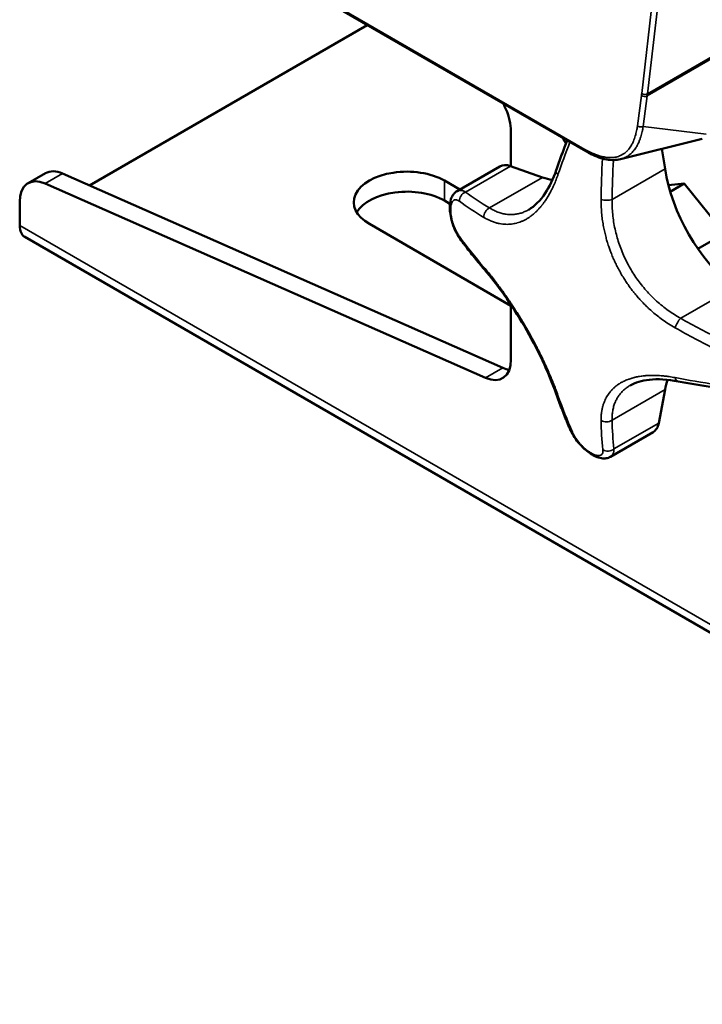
# Paper-space layout 'Sheet_1' of a CAD drawing. Header units: millimetres. Extents: x 0 to 118, y 0 to 118.
# Tile 189 of 206: x 76.23 to 79.52, y 78.17 to 82.92. Entities that reach past the tile are written whole.
import ezdxf

# ---------------------------------------------------------------- set-up
doc = ezdxf.new("R2010")
doc.units = ezdxf.units.MM
doc.layers.add('Visible (ANSI)', color=7, linetype='Continuous', lineweight=50)
doc.layers.add('Visible Narrow (ANSI)', color=7, linetype='Continuous', lineweight=35)

psp = doc.layouts.new('Sheet_1')

# ---------------------------------------------------------------- linework, layer by layer
at = {"layer": 'Visible (ANSI)'}
for p, q in [((78.95698, 82.28297), (76.34593, 83.79046)), ((76.56609, 82.11844), (77.90402, 82.89089)), ((78.59647, 82.38057), (78.59647, 82.21054)), ((79.51826, 82.34241), (79.12438, 82.24466)), ((79.22199, 82.35281), (79.22198, 82.35281)), ((79.33874, 82.19759), (79.32394, 82.29419)), ((78.33678, 82.09084), (78.54231, 82.2095)), ((78.74873, 82.15675), (78.59408, 82.21138)), ((76.27094, 82.12884), (76.35445, 82.17706)), ((78.55706, 81.23942), (76.43661, 82.1756)), ((76.3531, 82.12738), (78.47354, 81.1912)), ((78.27632, 82.14147), (78.3504, 82.0987)), ((79.43164, 82.12691), (79.3548, 82.12005)), ((79.43164, 82.12691), (79.36385, 82.08777)), ((79.62451, 81.88697), (79.43164, 82.12691)), ((76.23017, 81.92449), (76.23017, 82.03873)), ((78.27632, 82.04504), (78.30288, 82.0297)), ((78.59647, 81.53874), (77.91442, 81.93253)), ((82.65756, 78.17369), (76.25463, 81.87042)), ((79.62451, 81.88697), (79.49699, 81.81335)), ((78.59647, 81.54326), (78.59647, 81.27985)), ((79.30873, 80.97358), (79.33874, 81.13483)), ((79.28121, 80.92969), (79.07568, 80.81103)), ((79.07568, 80.81102), (79.07568, 80.81103))]:
    psp.add_line(p, q, dxfattribs=at)
for centre, major_axis, ratio, start_param, end_param in [((79.43164, 82.67338), (-0.73819, 1.27858), 0.5773503, 1.3692093, 1.3885896), ((78.45728, 82.46093), (-0.09843, 0.17048), 0.5773503, 3.9269908, 4.5301822), ((79.43164, 82.67338), (0.58071, -1.00582), 0.5773503, 4.703352, 4.7302756), ((78.61317, 82.08676), (-0.07087, 0.12274), 0.5773503, 5.6894863, 6.2831853), ((79.74868, 82.05279), (-0.29528, 0.51143), 0.5773503, 0.9770973, 2.1644954), ((76.36936, 81.95836), (-0.09843, 0.17048), 0.5773503, 5.6148959, 7.0685835), ((76.45288, 82.00658), (-0.09843, 0.17048), 0.5773503, 5.6148959, 6.2831853), ((78.09537, 82.037), (-0.25591, 0), 0.5773503, 3.9269908, 7.0685835), ((78.66917, 82.67604), (-0.29528, 0.51143), 0.5773503, 2.5478936, 2.6635698), ((78.09537, 81.94056), (-0.25591, 0), 0.5773503, 3.9269908, 5.9507384), ((78.34143, 82.01364), (-0.03937, 0.00008), 0.5787228, 6.2831733, 6.2831855), ((78.34142, 82.00997), (-0.03937, -0.00008), 0.5759744, 6.2831852, 6.283198), ((76.31368, 81.97271), (-0.05906, -0.10229), 0.5773503, 5.4977871, 6.2831853), ((78.38299, 81.88446), (-0.03176, -0.02326), 0.5974573, 0.0000183, 0.0000311), ((78.45728, 81.36022), (0.09843, -0.17048), 0.5773503, 5.6148959, 7.0685835), ((78.54079, 81.40843), (-0.09843, 0.17048), 0.5773503, 2.4733032, 2.7034436), ((79.74868, 80.80629), (-0.29528, 0.51143), 0.5773503, 0.4780229, 0.593699), ((79.21034, 81.05243), (0.07087, -0.12274), 0.5773503, 0, 0.593699), ((78.92006, 80.95423), (-0.03603, -0.01587), 0.5974573, 0.0000377, 0.000054), ((79.00797, 80.85548), (-0.01976, -0.03405), 0.5759744, 6.2831732, 6.2831853), ((79.01115, 80.85365), (-0.01962, -0.03414), 0.5787228, 0, 0.0000129)]:
    psp.add_ellipse(centre, major_axis=major_axis, ratio=ratio, start_param=start_param, end_param=end_param, dxfattribs=at)
for points, knots in [([(78.86708, 82.33487), (78.86282, 82.3239), (78.85862, 82.31294), (78.84979, 82.28962), (78.84518, 82.27727), (78.83611, 82.25262), (78.83165, 82.24032), (78.82289, 82.21578), (78.81859, 82.20353), (78.81437, 82.19131)], [2.881077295, 2.881077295, 2.881077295, 2.881077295, 2.89451559, 2.89451559, 2.909717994, 2.909717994, 2.924920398, 2.924920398, 2.940122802, 2.940122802, 2.940122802, 2.940122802]), ([(79.12434, 82.24465), (79.1035, 82.23948), (79.08066, 82.23939), (79.03283, 82.2479), (79.00726, 82.2571), (78.97362, 82.2737), (78.96529, 82.27817), (78.95698, 82.28297)], [0, 0, 0, 0, 0.25001965, 0.25001965, 0.5183543, 0.5183543, 0.60666359, 0.60666359, 0.60666359, 0.60666359]), ([(78.68194, 82.0015), (78.70995, 82.01767), (78.73775, 82.04487), (78.78196, 82.11199), (78.79989, 82.14945), (78.81437, 82.19131)], [0.00000109, 0.00000109, 0.00000109, 0.00000109, 0.49465021, 0.49465021, 0.90561762, 0.90561762, 0.90561762, 0.90561762]), ([(78.30206, 82.01372), (78.30208, 82.02735), (78.30366, 82.04016), (78.30926, 82.05785), (78.31174, 82.0636), (78.31753, 82.07325), (78.32059, 82.07731), (78.32782, 82.08475), (78.3321, 82.08813), (78.33678, 82.09084)], [0, 0, 0, 0, 0.11848499, 0.11848499, 0.17903828, 0.17903828, 0.22712902, 0.22712902, 0.27721329, 0.27721329, 0.27721329, 0.27721329]), ([(78.30206, 82.00989), (78.30206, 82.01014), (78.30205, 82.0104), (78.30205, 82.01091), (78.30205, 82.01116), (78.30205, 82.01168), (78.30205, 82.01193), (78.30205, 82.01244), (78.30205, 82.0127), (78.30205, 82.01321), (78.30206, 82.01346), (78.30206, 82.01372)], [6.2808051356, 6.2808051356, 6.2808051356, 6.2808051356, 6.281757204, 6.281757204, 6.2827092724, 6.2827092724, 6.2836613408, 6.2836613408, 6.2846134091, 6.2846134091, 6.2855654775, 6.2855654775, 6.2855654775, 6.2855654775]), ([(78.35123, 81.86119), (78.34224, 81.87347), (78.33394, 81.88803), (78.3206, 81.91767), (78.31515, 81.93292), (78.30734, 81.96178), (78.30465, 81.97576), (78.30247, 81.99613), (78.30207, 82.00313), (78.30206, 82.00989)], [0, 0, 0, 0, 0.13430702, 0.13430702, 0.25431106, 0.25431106, 0.36300213, 0.36300213, 0.42167358, 0.42167358, 0.42167358, 0.42167358]), ([(78.35123, 81.86119), (78.3586, 81.85113), (78.36607, 81.8411), (78.38122, 81.8211), (78.38889, 81.81113), (78.40444, 81.79125), (78.41232, 81.78134), (78.42827, 81.7616), (78.43634, 81.75176), (78.45268, 81.73215), (78.46095, 81.72238), (78.46932, 81.71264)], [2.864110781, 2.864110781, 2.864110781, 2.864110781, 2.879313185, 2.879313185, 2.89451559, 2.89451559, 2.909717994, 2.909717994, 2.924920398, 2.924920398, 2.940122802, 2.940122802, 2.940122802, 2.940122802]), ([(78.81442, 81.1149), (78.79694, 81.16476), (78.77423, 81.21979), (78.7223, 81.32961), (78.69265, 81.38573), (78.63035, 81.4922), (78.59701, 81.54397), (78.53221, 81.63556), (78.50004, 81.67689), (78.46932, 81.71264)], [0, 0, 0, 0, 0.4917129, 0.4917129, 0.9672154, 0.9672154, 1.4319696, 1.4319696, 1.870697, 1.870697, 1.870697, 1.870697]), ([(79.40149, 81.17439), (79.35113, 81.18411), (79.3035, 81.18681), (79.22658, 81.17845), (79.19523, 81.16867), (79.17089, 81.15461)], [0, 0, 0, 0, 0.47577076, 0.47577076, 0.90568957, 0.90568957, 0.90568957, 0.90568957]), ([(79.40149, 81.17439), (79.41418, 81.17194), (79.42694, 81.16954), (79.45257, 81.16486), (79.46545, 81.16257), (79.49134, 81.15809), (79.50434, 81.15591), (79.53046, 81.15165), (79.54358, 81.14958), (79.56993, 81.14554), (79.58317, 81.14357), (79.59646, 81.14165)], [3.343062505, 3.343062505, 3.343062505, 3.343062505, 3.358264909, 3.358264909, 3.373467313, 3.373467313, 3.388669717, 3.388669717, 3.403872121, 3.403872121, 3.419074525, 3.419074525, 3.419074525, 3.419074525]), ([(78.81442, 81.1149), (78.81867, 81.10279), (78.823, 81.09074), (78.83181, 81.06679), (78.83629, 81.05488), (78.84542, 81.03119), (78.85006, 81.01942), (78.8595, 80.99602), (78.8643, 80.98438), (78.87404, 80.96126), (78.879, 80.94978), (78.88402, 80.93836)], [3.343062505, 3.343062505, 3.343062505, 3.343062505, 3.358264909, 3.358264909, 3.373467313, 3.373467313, 3.388669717, 3.388669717, 3.403872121, 3.403872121, 3.419074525, 3.419074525, 3.419074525, 3.419074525]), ([(78.98821, 80.82143), (78.97591, 80.82857), (78.96338, 80.83786), (78.94081, 80.85798), (78.93039, 80.86881), (78.9121, 80.89082), (78.90394, 80.9022), (78.89205, 80.92178), (78.88765, 80.93014), (78.88402, 80.93836)], [0, 0, 0, 0, 0.123522, 0.123522, 0.23518334, 0.23518334, 0.34251002, 0.34251002, 0.42183609, 0.42183609, 0.42183609, 0.42183609]), ([(78.99153, 80.81951), (78.99131, 80.81964), (78.99109, 80.81977), (78.99065, 80.82002), (78.99042, 80.82015), (78.98998, 80.82041), (78.98976, 80.82053), (78.98932, 80.82079), (78.9891, 80.82092), (78.98865, 80.82117), (78.98843, 80.8213), (78.98821, 80.82143)], [4.7100088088, 4.7100088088, 4.7100088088, 4.7100088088, 4.7109608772, 4.7109608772, 4.7119129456, 4.7119129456, 4.7128650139, 4.7128650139, 4.7138170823, 4.7138170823, 4.7147691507, 4.7147691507, 4.7147691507, 4.7147691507]), ([(79.07568, 80.81102), (79.0693, 80.80734), (79.0622, 80.80496), (79.04769, 80.80269), (79.04017, 80.80286), (79.02328, 80.80545), (79.01384, 80.80855), (79.00017, 80.8148), (78.99585, 80.81703), (78.99153, 80.81951)], [0, 0, 0, 0, 0.06827393, 0.06827393, 0.14007674, 0.14007674, 0.23397992, 0.23397992, 0.27724553, 0.27724553, 0.27724553, 0.27724553])]:
    psp.add_open_spline(points, degree=3, knots=knots, dxfattribs=at)
for points in [[(79.12437, 82.24466), (79.12436, 82.24465), (79.12435, 82.24465), (79.12434, 82.24465)], [(78.33678, 82.09084), (78.33678, 82.09084), (78.33678, 82.09084), (78.33678, 82.09084)]]:
    psp.add_open_spline(points, degree=3, dxfattribs=at)
at = {"layer": 'Visible Narrow (ANSI)'}
for p, q in [((79.45162, 84.51257), (79.22634, 82.56162)), ((79.47935, 84.51064), (79.25407, 82.55969)), ((76.34186, 83.79947), (78.9529, 82.29198)), ((79.58684, 82.74213), (79.25278, 82.54926)), ((79.25407, 82.55969), (79.58814, 82.75256)), ((79.22508, 82.55145), (79.20553, 82.40471)), ((79.25278, 82.54926), (79.23323, 82.40252)), ((79.53662, 82.36522), (79.23323, 82.40252)), ((79.21806, 82.34116), (79.21806, 82.34116)), ((79.22436, 82.36084), (79.22437, 82.36084)), ((78.59408, 82.21138), (78.37768, 82.08645)), ((79.08388, 82.05045), (79.33874, 82.19759)), ((76.43661, 82.1756), (76.3531, 82.12738)), ((78.49387, 82.00961), (78.74873, 82.15675)), ((78.27632, 82.14147), (78.27632, 82.04504)), ((76.23017, 81.92449), (82.6331, 78.22775)), ((79.66911, 81.62537), (79.41425, 81.47823)), ((78.47354, 81.1912), (78.55706, 81.23942)), ((79.33874, 81.13483), (79.08388, 80.98769)), ((79.09233, 80.84864), (79.30873, 80.97358))]:
    psp.add_line(p, q, dxfattribs=at)
for centre, major_axis, ratio, start_param, end_param in [((78.68768, 82.95037), (0.38386, -0.66486), 0.5773503, 0.6435011, 0.6610432), ((79.239, 82.55949), (-0.01951, 0.0026), 0.6531973, 0.8671574, 2.4379537), ((79.24026, 82.56966), (0.01956, -0.00226), 0.6445034, 3.9973987, 5.568195), ((78.70159, 82.95841), (0.3937, -0.68191), 0.5773503, 0.6435011, 0.6610432), ((79.21945, 82.41275), (0.01951, -0.0026), 0.6531973, 4.00875, 5.5795465), ((80.85862, 82.9504), (1.91187, 2.3855), 0.4567734, 2.1696952, 2.2338375), ((78.96682, 82.30002), (-0.00984, -0.01705), 0.5773503, 5.4977871, 6.2831968), ((81.2311, 82.73535), (-1.01824, -2.88254), 0.6767752, 5.1122493, 5.1802433), ((81.25604, 82.72654), (1.00518, 2.84556), 0.6767752, 1.9723398, 2.0386506), ((78.85157, 82.17845), (-0.03721, 0.01287), 0.5475531, 6.2831849, 7.1890099), ((78.38299, 82.05183), (-0.02329, -0.03174), 0.8090437, 4.0317296, 5.5149888), ((81.00388, 83.06865), (-2.98307, -0.45704), 0.4567734, 0.4288034, 0.5048155), ((78.34143, 82.01364), (-0.03937, 0.00008), 0.5787228, 0, 0.4694033), ((78.34143, 82.00997), (-0.03937, -0.00008), 0.5759744, 0.0000128, 0.4670232), ((81.00872, 83.03706), (3.02184, 0.46298), 0.4567734, 3.5703961, 3.6464081), ((78.49918, 81.97499), (0.0202, 0.03379), 0.7786198, 0.8152988, 2.2985579), ((79.05655, 82.0601), (0.03937, -0.0004), 0.3320011, 3.9997613, 5.4830205), ((78.98311, 81.61079), (0.47858, -0.82893), 0.5773503, 3.9246106, 3.929371), ((78.38299, 81.88446), (-0.03176, -0.02327), 0.5974573, 5.8045567, 6.2831725), ((81.00872, 82.60696), (-3.00547, 0.55945), 0.6767752, 0.6239903, 0.7000023), ((78.49918, 81.7383), (-0.02986, -0.02566), 0.5630678, 5.7594759, 6.2831853), ((79.40895, 81.44973), (-0.01934, -0.03429), 0.3320011, 3.9417575, 5.4250167), ((81.08585, 83.02133), (-2.96692, 0.55227), 0.6767752, 1.102942, 1.178954), ((81.08101, 82.99532), (3.00547, -0.55945), 0.6767752, 4.2445347, 4.3205467), ((81.08101, 82.56522), (-3.02184, -0.46298), 0.4567734, 0.9077552, 0.9837672), ((79.40895, 81.21305), (-0.00746, -0.03866), 0.5475531, 5.3773607, 6.2831866), ((78.85157, 81.12793), (-0.03715, -0.01303), 0.5630678, 0, 0.5237094), ((80.85862, 82.86693), (1.01824, 2.88254), 0.6767752, 2.4415903, 2.5176024), ((79.05655, 81.00959), (-0.03937, -0.0006), 0.7786198, 0.8430347, 2.3262939), ((81.2311, 82.65188), (-1.91187, -2.3855), 0.4567734, 5.7783699, 5.8543819), ((81.25604, 82.63189), (1.88735, 2.35489), 0.4567734, 2.6367772, 2.7127892), ((78.92005, 80.95423), (-0.03603, -0.01587), 0.5974573, 0.0000163, 0.4786286), ((78.98311, 81.61079), (0.47858, -0.82893), 0.5773503, 5.495407, 5.5001673), ((79.00797, 80.85548), (-0.01976, -0.03405), 0.5759744, 5.8161621, 6.2831732), ((79.01115, 80.85365), (-0.01961, -0.03414), 0.5787228, 5.813782, 6.2831853), ((79.065, 80.87055), (0.03914, 0.0043), 0.8090437, 3.9097891, 5.3930483)]:
    psp.add_ellipse(centre, major_axis=major_axis, ratio=ratio, start_param=start_param, end_param=end_param, dxfattribs=at)
for points, knots in [([(79.20553, 82.40471), (79.20446, 82.39668), (79.20316, 82.38883), (79.19992, 82.37279), (79.19794, 82.36466), (79.19308, 82.34811), (79.19013, 82.33976), (79.18452, 82.32658), (79.18209, 82.32151), (79.17768, 82.31332), (79.1758, 82.31009), (79.16969, 82.30044), (79.16516, 82.29438), (79.15877, 82.28726), (79.15729, 82.2857), (79.15562, 82.28402), (79.15546, 82.28386), (79.14852, 82.277), (79.14106, 82.27126), (79.13194, 82.26603), (79.1309, 82.26546), (79.12815, 82.26401), (79.12644, 82.26316), (79.11774, 82.25916), (79.11039, 82.25671), (79.10145, 82.25475), (79.10019, 82.25449), (79.09506, 82.25355), (79.09112, 82.25302), (79.08062, 82.25212), (79.07394, 82.25205), (79.05981, 82.25287), (79.05233, 82.25383), (79.04131, 82.25593), (79.03786, 82.25669), (79.02321, 82.26028), (79.01181, 82.26403), (78.99909, 82.26913), (78.99788, 82.26963), (78.98407, 82.27537), (78.97134, 82.28163), (78.95671, 82.2898), (78.9548, 82.29088), (78.9529, 82.29198)], [0.00000004, 0.00000004, 0.00000004, 0.00000004, 0.06063935, 0.06063935, 0.12705172, 0.12705172, 0.20084857, 0.20084857, 0.25, 0.25, 0.28370271, 0.28370271, 0.35431869, 0.35431869, 0.375, 0.375, 0.37718303, 0.37718303, 0.46934537, 0.46934537, 0.48111036, 0.48111036, 0.5, 0.5, 0.57544157, 0.57544157, 0.58770338, 0.58770338, 0.625, 0.625, 0.68538178, 0.68538178, 0.75, 0.75, 0.7790932, 0.7790932, 0.87273145, 0.87273145, 0.88255863, 0.88255863, 0.98473627, 0.98473627, 1, 1, 1, 1]), ([(79.23323, 82.40252), (79.2323, 82.39652), (79.23128, 82.39072), (79.22966, 82.38263), (79.22914, 82.38017), (79.2276, 82.37326), (79.22653, 82.3689), (79.22425, 82.36033), (79.22303, 82.35612), (79.22027, 82.34735), (79.21871, 82.34284), (79.21636, 82.3366), (79.21563, 82.33473), (79.21388, 82.33041), (79.21285, 82.32799), (79.21004, 82.32169), (79.20822, 82.31792), (79.20495, 82.31165), (79.20353, 82.30908), (79.20059, 82.30404), (79.19907, 82.30158), (79.19538, 82.29592), (79.19317, 82.29278), (79.18969, 82.28822), (79.18847, 82.28667), (79.18486, 82.28231), (79.18244, 82.2796), (79.17909, 82.27615), (79.17823, 82.27529), (79.17513, 82.27227), (79.17286, 82.27021), (79.16801, 82.26614), (79.16543, 82.26414), (79.16015, 82.26039), (79.15745, 82.25864), (79.15384, 82.25651), (79.15298, 82.25602), (79.15141, 82.25515), (79.15071, 82.25477), (79.14711, 82.25287), (79.14415, 82.25148), (79.13812, 82.24894), (79.13504, 82.24781), (79.12943, 82.246), (79.12692, 82.24529), (79.12437, 82.24466)], [0.00000003, 0.00000003, 0.00000003, 0.00000003, 0.0337794, 0.0337794, 0.04887152, 0.04887152, 0.07692308, 0.07692308, 0.10585019, 0.10585019, 0.13924016, 0.13924016, 0.15384615, 0.15384615, 0.17368579, 0.17368579, 0.20658751, 0.20658751, 0.23076923, 0.23076923, 0.25545371, 0.25545371, 0.28956852, 0.28956852, 0.30769231, 0.30769231, 0.34225342, 0.34225342, 0.35419211, 0.35419211, 0.38461538, 0.38461538, 0.41784444, 0.41784444, 0.45116042, 0.45116042, 0.46153846, 0.46153846, 0.4698683, 0.4698683, 0.50416492, 0.50416492, 0.53846154, 0.53846154, 0.56550144, 0.56550144, 0.56550144, 0.56550144]), ([(78.46609, 81.96425), (78.4736, 81.95976), (78.48079, 81.95594), (78.48761, 81.95265), (78.49444, 81.94936), (78.50091, 81.94662), (78.50709, 81.94429), (78.51327, 81.94195), (78.51917, 81.94002), (78.52485, 81.93841), (78.53053, 81.9368), (78.53598, 81.93551), (78.54127, 81.93446), (78.54656, 81.93342), (78.55168, 81.93264), (78.55667, 81.93206), (78.56166, 81.93149), (78.56652, 81.93113), (78.57129, 81.93096), (78.57607, 81.93079), (78.58075, 81.93081), (78.58537, 81.931), (78.58998, 81.9312), (78.59454, 81.93156), (78.59906, 81.9321), (78.60358, 81.93264), (78.60806, 81.93335), (78.61251, 81.93423), (78.61584, 81.93489), (78.61915, 81.93564), (78.62246, 81.93648), (78.62356, 81.93677), (78.62467, 81.93706), (78.62578, 81.93737), (78.63017, 81.93859), (78.63455, 81.93998), (78.63891, 81.94154), (78.64326, 81.9431), (78.6476, 81.94484), (78.65191, 81.94675), (78.65622, 81.94867), (78.66051, 81.95075), (78.66477, 81.95302), (78.66902, 81.95528), (78.67325, 81.95772), (78.67742, 81.96032), (78.6816, 81.96292), (78.68573, 81.96569), (78.68981, 81.96862), (78.69388, 81.97155), (78.6979, 81.97464), (78.70186, 81.97787), (78.70581, 81.98111), (78.70971, 81.98449), (78.71354, 81.98803), (78.71738, 81.99156), (78.72116, 81.99525), (78.72489, 81.99909), (78.72862, 82.00293), (78.7323, 82.00693), (78.73594, 82.0111), (78.73905, 82.01466), (78.74213, 82.01835), (78.74519, 82.02217), (78.74572, 82.02283), (78.74624, 82.02349), (78.74676, 82.02415), (78.74962, 82.02778), (78.75246, 82.03153), (78.7553, 82.03543), (78.75601, 82.03641), (78.75671, 82.03739), (78.75742, 82.03838), (78.76095, 82.04335), (78.76448, 82.04855), (78.76801, 82.05404), (78.77154, 82.05953), (78.77507, 82.06531), (78.77863, 82.07145), (78.78218, 82.07759), (78.78576, 82.08409), (78.78937, 82.09105), (78.79298, 82.09801), (78.79662, 82.10543), (78.80031, 82.11345), (78.80401, 82.12147), (78.80775, 82.13009), (78.81155, 82.13953), (78.81493, 82.14792), (78.81836, 82.15695), (78.82178, 82.16667), (78.82221, 82.16789), (78.82264, 82.16912), (78.82307, 82.17035)], [0, 0, 0, 0, 0.037037, 0.037037, 0.037037, 0.0740741, 0.0740741, 0.0740741, 0.1111111, 0.1111111, 0.1111111, 0.1481481, 0.1481481, 0.1481481, 0.1851852, 0.1851852, 0.1851852, 0.2222222, 0.2222222, 0.2222222, 0.2592593, 0.2592593, 0.2592593, 0.2962963, 0.2962963, 0.2962963, 0.3333333, 0.3333333, 0.3333333, 0.3610591, 0.3610591, 0.3610591, 0.3703704, 0.3703704, 0.3703704, 0.4074074, 0.4074074, 0.4074074, 0.4444444, 0.4444444, 0.4444444, 0.4814815, 0.4814815, 0.4814815, 0.5185185, 0.5185185, 0.5185185, 0.5555556, 0.5555556, 0.5555556, 0.5925926, 0.5925926, 0.5925926, 0.6296296, 0.6296296, 0.6296296, 0.6666667, 0.6666667, 0.6666667, 0.7037037, 0.7037037, 0.7037037, 0.7353387, 0.7353387, 0.7353387, 0.7407407, 0.7407407, 0.7407407, 0.7703776, 0.7703776, 0.7703776, 0.7777778, 0.7777778, 0.7777778, 0.8148148, 0.8148148, 0.8148148, 0.8518519, 0.8518519, 0.8518519, 0.8888889, 0.8888889, 0.8888889, 0.9259259, 0.9259259, 0.9259259, 0.962963, 0.962963, 0.962963, 0.9958767, 0.9958767, 0.9958767, 1, 1, 1, 1]), ([(78.33678, 82.09084), (78.33683, 82.09087), (78.33688, 82.0909), (78.33693, 82.09093), (78.33971, 82.09251), (78.3427, 82.0936), (78.34583, 82.0942), (78.34641, 82.09431), (78.34699, 82.09441), (78.34758, 82.09448), (78.34805, 82.09455), (78.34852, 82.0946), (78.349, 82.09464), (78.35304, 82.09498), (78.35727, 82.09457), (78.36174, 82.0934), (78.36203, 82.09333), (78.36233, 82.09325), (78.36262, 82.09316), (78.36741, 82.09181), (78.37248, 82.08957), (78.37768, 82.08645)], [0.56943874, 0.56943874, 0.56943874, 0.56943874, 0.57142857, 0.57142857, 0.57142857, 0.67869334, 0.67869334, 0.67869334, 0.69839126, 0.69839126, 0.69839126, 0.71428571, 0.71428571, 0.71428571, 0.84834807, 0.84834807, 0.84834807, 0.85714286, 0.85714286, 0.85714286, 1, 1, 1, 1]), ([(78.30629, 82.0034), (78.3063, 82.00889), (78.30665, 82.01404), (78.30783, 82.02245), (78.30856, 82.02587), (78.30968, 82.02968), (78.30989, 82.03037), (78.31136, 82.03472), (78.3129, 82.03789), (78.31583, 82.04217), (78.31708, 82.04361), (78.3192, 82.0455), (78.32001, 82.04612), (78.32322, 82.04817), (78.32582, 82.04904), (78.3297, 82.04936), (78.33081, 82.04935), (78.33387, 82.04906), (78.33587, 82.0486), (78.34099, 82.04677), (78.34417, 82.04507), (78.34774, 82.04256), (78.34807, 82.04233), (78.34839, 82.04209)], [0, 0, 0, 0, 0.1396578, 0.1396578, 0.25, 0.25, 0.2748686, 0.2748686, 0.4122439, 0.4122439, 0.5, 0.5, 0.5506311, 0.5506311, 0.6942739, 0.6942739, 0.75, 0.75, 0.8445206, 0.8445206, 0.9858271, 0.9858271, 1, 1, 1, 1]), ([(78.68194, 82.0015), (78.676, 81.99807), (78.66998, 81.99501), (78.6578, 81.98963), (78.65163, 81.98731), (78.63919, 81.98343), (78.63291, 81.98187), (78.62025, 81.9795), (78.61388, 81.97869), (78.6014, 81.97787), (78.59529, 81.9778), (78.58251, 81.97839), (78.57583, 81.9791), (78.56245, 81.98133), (78.55575, 81.98284), (78.54236, 81.98666), (78.53568, 81.98897), (78.52234, 81.99436), (78.5157, 81.99745), (78.50399, 82.00359), (78.49892, 82.00649), (78.49387, 82.00961)], [0.5000225, 0.5000225, 0.5000225, 0.5000225, 0.55047436, 0.55047436, 0.60096844, 0.60096844, 0.65147152, 0.65147152, 0.70201389, 0.70201389, 0.75, 0.75, 0.80225216, 0.80225216, 0.85459698, 0.85459698, 0.90699252, 0.90699252, 0.95948957, 0.95948957, 1, 1, 1, 1]), ([(79.03071, 82.05047), (79.03059, 82.03851), (79.03081, 82.02705), (79.03127, 82.01612), (79.03132, 82.01499), (79.03137, 82.01387), (79.03142, 82.01275), (79.03199, 82.00081), (79.03285, 81.98953), (79.03392, 81.97876), (79.03499, 81.96799), (79.03627, 81.95773), (79.0377, 81.94786), (79.03914, 81.938), (79.04074, 81.92853), (79.04248, 81.91935), (79.04421, 81.91017), (79.04608, 81.90127), (79.04808, 81.89259), (79.05007, 81.88391), (79.05219, 81.87545), (79.05443, 81.86715), (79.05629, 81.86026), (79.05823, 81.85347), (79.06025, 81.84677), (79.06066, 81.8454), (79.06108, 81.84403), (79.0615, 81.84267), (79.06397, 81.83464), (79.06657, 81.82672), (79.06929, 81.81888), (79.07144, 81.81268), (79.07367, 81.80653), (79.07599, 81.80041), (79.0766, 81.79879), (79.07722, 81.79717), (79.07784, 81.79555), (79.08082, 81.78783), (79.08394, 81.78015), (79.08719, 81.77251), (79.09045, 81.76487), (79.09385, 81.75726), (79.09739, 81.74969), (79.10093, 81.74211), (79.10461, 81.73456), (79.10844, 81.72706), (79.11227, 81.71956), (79.11624, 81.71209), (79.12034, 81.7047), (79.12443, 81.69731), (79.12867, 81.68998), (79.13302, 81.68273), (79.13737, 81.67549), (79.14184, 81.66833), (79.14642, 81.66127), (79.151, 81.65421), (79.15569, 81.64725), (79.16048, 81.64039), (79.16527, 81.63354), (79.17016, 81.62679), (79.17515, 81.62015), (79.17882, 81.61526), (79.18254, 81.61044), (79.18632, 81.60566), (79.18768, 81.60394), (79.18905, 81.60223), (79.19042, 81.60052), (79.19562, 81.59408), (79.20093, 81.58772), (79.20636, 81.58144), (79.21097, 81.57612), (79.21567, 81.57084), (79.22047, 81.5656), (79.22134, 81.56466), (79.2222, 81.56372), (79.22307, 81.56279), (79.2275, 81.55801), (79.23202, 81.55327), (79.23665, 81.54855), (79.238, 81.54718), (79.23936, 81.5458), (79.24073, 81.54443), (79.24566, 81.53948), (79.25073, 81.53454), (79.25595, 81.52961), (79.25715, 81.52848), (79.25836, 81.52735), (79.25957, 81.52622), (79.26608, 81.52016), (79.27284, 81.51409), (79.27992, 81.508), (79.287, 81.50191), (79.2944, 81.49579), (79.30222, 81.48961), (79.31004, 81.48344), (79.31828, 81.47721), (79.32707, 81.4709), (79.33586, 81.46458), (79.3452, 81.45819), (79.35527, 81.45172), (79.36535, 81.44524), (79.37615, 81.43868), (79.38769, 81.43217)], [0, 0, 0, 0, 0.0335748, 0.0335748, 0.0335748, 0.037037, 0.037037, 0.037037, 0.0740741, 0.0740741, 0.0740741, 0.1111111, 0.1111111, 0.1111111, 0.1481481, 0.1481481, 0.1481481, 0.1851852, 0.1851852, 0.1851852, 0.2222222, 0.2222222, 0.2222222, 0.2529801, 0.2529801, 0.2529801, 0.2592593, 0.2592593, 0.2592593, 0.2962963, 0.2962963, 0.2962963, 0.3255643, 0.3255643, 0.3255643, 0.3333333, 0.3333333, 0.3333333, 0.3703704, 0.3703704, 0.3703704, 0.4074074, 0.4074074, 0.4074074, 0.4444444, 0.4444444, 0.4444444, 0.4814815, 0.4814815, 0.4814815, 0.5185185, 0.5185185, 0.5185185, 0.5555556, 0.5555556, 0.5555556, 0.5925926, 0.5925926, 0.5925926, 0.6296296, 0.6296296, 0.6296296, 0.6568596, 0.6568596, 0.6568596, 0.6666667, 0.6666667, 0.6666667, 0.7037037, 0.7037037, 0.7037037, 0.7350993, 0.7350993, 0.7350993, 0.7407407, 0.7407407, 0.7407407, 0.7694261, 0.7694261, 0.7694261, 0.7777778, 0.7777778, 0.7777778, 0.8079105, 0.8079105, 0.8079105, 0.8148148, 0.8148148, 0.8148148, 0.8518519, 0.8518519, 0.8518519, 0.8888889, 0.8888889, 0.8888889, 0.9259259, 0.9259259, 0.9259259, 0.962963, 0.962963, 0.962963, 1, 1, 1, 1]), ([(79.41425, 81.47823), (79.40399, 81.48388), (79.39385, 81.48986), (79.37386, 81.50247), (79.36402, 81.50908), (79.34466, 81.52292), (79.33514, 81.53015), (79.31648, 81.54518), (79.30733, 81.55299), (79.29143, 81.56737), (79.28458, 81.57384), (79.26953, 81.58871), (79.26138, 81.59721), (79.24554, 81.61467), (79.23784, 81.62364), (79.22291, 81.642), (79.21568, 81.6514), (79.20173, 81.67059), (79.19501, 81.68038), (79.18242, 81.69982), (79.17652, 81.70945), (79.16494, 81.72951), (79.15928, 81.73996), (79.14853, 81.76114), (79.14344, 81.77187), (79.13386, 81.79357), (79.12937, 81.80453), (79.121, 81.82665), (79.11711, 81.83781), (79.11015, 81.85972), (79.10704, 81.87046), (79.10114, 81.89303), (79.09841, 81.90486), (79.09363, 81.92861), (79.09159, 81.94052), (79.0882, 81.96435), (79.08686, 81.97628), (79.08487, 82.00011), (79.08423, 82.01201), (79.08372, 82.03276), (79.0837, 82.04162), (79.08388, 82.05045)], [0, 0, 0, 0, 0.0524656, 0.0524656, 0.1048244, 0.1048244, 0.1571231, 0.1571231, 0.2093467, 0.2093467, 0.25, 0.25, 0.3005574, 0.3005574, 0.3510801, 0.3510801, 0.4015822, 0.4015822, 0.4520743, 0.4520743, 0.5, 0.5, 0.5504569, 0.5504569, 0.6009342, 0.6009342, 0.6514207, 0.6514207, 0.7019471, 0.7019471, 0.75, 0.75, 0.8024856, 0.8024856, 0.8550681, 0.8550681, 0.9077038, 0.9077038, 0.960444, 0.960444, 1, 1, 1, 1]), ([(78.34839, 81.87255), (78.34503, 81.87714), (78.34171, 81.88223), (78.33627, 81.8916), (78.33407, 81.89568), (78.33115, 81.90154), (78.33036, 81.90317), (78.3267, 81.91097), (78.324, 81.9174), (78.32045, 81.9269), (78.31941, 81.92984), (78.31721, 81.93644), (78.31607, 81.94011), (78.31323, 81.95007), (78.31168, 81.95638), (78.31008, 81.96422), (78.30976, 81.96584), (78.30864, 81.97205), (78.30796, 81.97658), (78.30677, 81.98683), (78.30639, 81.99246), (78.3063, 81.99842), (78.30629, 81.99905), (78.30629, 81.99968)], [0.00000001, 0.00000001, 0.00000001, 0.00000001, 0.14618123, 0.14618123, 0.25, 0.25, 0.28933425, 0.28933425, 0.43552187, 0.43552187, 0.5, 0.5, 0.57932291, 0.57932291, 0.71464924, 0.71464924, 0.75, 0.75, 0.85090309, 0.85090309, 0.98396904, 0.98396904, 1, 1, 1, 1]), ([(78.82307, 81.10619), (78.81924, 81.11709), (78.8154, 81.12763), (78.81161, 81.1377), (78.80781, 81.14778), (78.80407, 81.1574), (78.80038, 81.16666), (78.79669, 81.17591), (78.79305, 81.18481), (78.78945, 81.19342), (78.78584, 81.20204), (78.78228, 81.21037), (78.77873, 81.2185), (78.77518, 81.22664), (78.77165, 81.23458), (78.76813, 81.24237), (78.7646, 81.25017), (78.76108, 81.25782), (78.75754, 81.26537), (78.75401, 81.27293), (78.75046, 81.28038), (78.74689, 81.28778), (78.74394, 81.29389), (78.74097, 81.29996), (78.73798, 81.30601), (78.73735, 81.30728), (78.73672, 81.30856), (78.73608, 81.30984), (78.73244, 81.31715), (78.72877, 81.32444), (78.72504, 81.33173), (78.72131, 81.33902), (78.71753, 81.3463), (78.71369, 81.3536), (78.70985, 81.36091), (78.70595, 81.36823), (78.70198, 81.37556), (78.69802, 81.38289), (78.69399, 81.39024), (78.68991, 81.3976), (78.68583, 81.40495), (78.68169, 81.41232), (78.6775, 81.41966), (78.67332, 81.42701), (78.66909, 81.43433), (78.66482, 81.44163), (78.66056, 81.44892), (78.65626, 81.45618), (78.65193, 81.46339), (78.6476, 81.47059), (78.64325, 81.47775), (78.63889, 81.48485), (78.63452, 81.49195), (78.63013, 81.49899), (78.62572, 81.50597), (78.62132, 81.51295), (78.6169, 81.51987), (78.61245, 81.52675), (78.608, 81.53362), (78.60352, 81.54046), (78.59901, 81.54727), (78.59518, 81.55304), (78.59132, 81.5588), (78.58741, 81.56456), (78.58671, 81.56559), (78.58601, 81.56663), (78.58531, 81.56766), (78.58173, 81.57292), (78.57811, 81.57819), (78.57445, 81.58347), (78.57338, 81.585), (78.57231, 81.58654), (78.57123, 81.58809), (78.56646, 81.59492), (78.5616, 81.60179), (78.55662, 81.60874), (78.55163, 81.61568), (78.54653, 81.6227), (78.54126, 81.62984), (78.53599, 81.63697), (78.53056, 81.64423), (78.5249, 81.65165), (78.51925, 81.65908), (78.51337, 81.66667), (78.5072, 81.6745), (78.50103, 81.68232), (78.49457, 81.69038), (78.48772, 81.69872), (78.48088, 81.70706), (78.47366, 81.71569), (78.46609, 81.72449)], [0, 0, 0, 0, 0.037037, 0.037037, 0.037037, 0.0740741, 0.0740741, 0.0740741, 0.1111111, 0.1111111, 0.1111111, 0.1481481, 0.1481481, 0.1481481, 0.1851852, 0.1851852, 0.1851852, 0.2222222, 0.2222222, 0.2222222, 0.2592593, 0.2592593, 0.2592593, 0.2898362, 0.2898362, 0.2898362, 0.2962963, 0.2962963, 0.2962963, 0.3333333, 0.3333333, 0.3333333, 0.3703704, 0.3703704, 0.3703704, 0.4074074, 0.4074074, 0.4074074, 0.4444444, 0.4444444, 0.4444444, 0.4814815, 0.4814815, 0.4814815, 0.5185185, 0.5185185, 0.5185185, 0.5555556, 0.5555556, 0.5555556, 0.5925926, 0.5925926, 0.5925926, 0.6296296, 0.6296296, 0.6296296, 0.6666667, 0.6666667, 0.6666667, 0.7037037, 0.7037037, 0.7037037, 0.7350993, 0.7350993, 0.7350993, 0.7407407, 0.7407407, 0.7407407, 0.7694261, 0.7694261, 0.7694261, 0.7777778, 0.7777778, 0.7777778, 0.8148148, 0.8148148, 0.8148148, 0.8518519, 0.8518519, 0.8518519, 0.8888889, 0.8888889, 0.8888889, 0.9259259, 0.9259259, 0.9259259, 0.962963, 0.962963, 0.962963, 1, 1, 1, 1]), ([(79.38769, 81.19241), (79.38251, 81.19341), (79.37748, 81.19432), (79.37259, 81.19514), (79.36758, 81.19599), (79.36272, 81.19676), (79.358, 81.19745), (79.35714, 81.19757), (79.35629, 81.1977), (79.35544, 81.19782), (79.35293, 81.19817), (79.35047, 81.1985), (79.34805, 81.19882), (79.34396, 81.19935), (79.33999, 81.19982), (79.33612, 81.20024), (79.33309, 81.20057), (79.33013, 81.20087), (79.32722, 81.20113), (79.32208, 81.20161), (79.31713, 81.202), (79.31233, 81.20231), (79.31136, 81.20238), (79.31039, 81.20244), (79.30943, 81.20249), (79.30701, 81.20264), (79.30463, 81.20276), (79.30229, 81.20287), (79.29696, 81.20311), (79.29181, 81.20326), (79.28684, 81.20333), (79.28449, 81.20336), (79.28219, 81.20338), (79.27991, 81.20337), (79.27445, 81.20337), (79.26918, 81.20327), (79.26407, 81.20308), (79.26253, 81.20302), (79.26101, 81.20296), (79.2595, 81.20288), (79.25685, 81.20276), (79.25424, 81.20261), (79.25167, 81.20244), (79.24958, 81.2023), (79.24752, 81.20214), (79.24549, 81.20197), (79.24386, 81.20184), (79.24225, 81.2017), (79.24065, 81.20154), (79.23595, 81.2011), (79.23136, 81.20057), (79.22688, 81.19998), (79.22657, 81.19993), (79.22626, 81.19989), (79.22595, 81.19985), (79.22496, 81.19972), (79.22398, 81.19958), (79.223, 81.19944), (79.21844, 81.19878), (79.21399, 81.19804), (79.20961, 81.19723), (79.2085, 81.19703), (79.2074, 81.19682), (79.2063, 81.1966), (79.20479, 81.1963), (79.2033, 81.196), (79.20181, 81.19569), (79.1993, 81.19516), (79.19682, 81.1946), (79.19437, 81.19402), (79.19302, 81.1937), (79.19168, 81.19337), (79.19035, 81.19303), (79.18683, 81.19215), (79.18336, 81.19121), (79.17994, 81.19021), (79.17958, 81.1901), (79.17923, 81.19), (79.17887, 81.18989), (79.1776, 81.18951), (79.17634, 81.18913), (79.17509, 81.18874), (79.17176, 81.1877), (79.16847, 81.1866), (79.16522, 81.18545), (79.16379, 81.18494), (79.16236, 81.18442), (79.16094, 81.18388), (79.16078, 81.18382), (79.16062, 81.18376), (79.16045, 81.1837), (79.15706, 81.18242), (79.15372, 81.18107), (79.15043, 81.17966), (79.14909, 81.17908), (79.14776, 81.1785), (79.14644, 81.1779), (79.14592, 81.17767), (79.14541, 81.17744), (79.14489, 81.1772), (79.14244, 81.17607), (79.14001, 81.1749), (79.13762, 81.1737), (79.13609, 81.17293), (79.13457, 81.17214), (79.13307, 81.17134), (79.13233, 81.17095), (79.13158, 81.17055), (79.13085, 81.17014), (79.12879, 81.16902), (79.12676, 81.16786), (79.12475, 81.16668), (79.12329, 81.16581), (79.12184, 81.16493), (79.12041, 81.16404), (79.11955, 81.1635), (79.1187, 81.16296), (79.11785, 81.16241), (79.11596, 81.1612), (79.11411, 81.15996), (79.11229, 81.15869), (79.11102, 81.15782), (79.10977, 81.15693), (79.10854, 81.15603), (79.10768, 81.15541), (79.10682, 81.15477), (79.10598, 81.15414), (79.10444, 81.15297), (79.10292, 81.1518), (79.10142, 81.1506), (79.1001, 81.14953), (79.09879, 81.14846), (79.0975, 81.14737), (79.0968, 81.14678), (79.09611, 81.14618), (79.09542, 81.14558), (79.09362, 81.14401), (79.09186, 81.14242), (79.09014, 81.1408), (79.08919, 81.1399), (79.08825, 81.13899), (79.08732, 81.13808), (79.08686, 81.13763), (79.0864, 81.13718), (79.08595, 81.13672), (79.0841, 81.13486), (79.08229, 81.13297), (79.08052, 81.13104), (79.07966, 81.13009), (79.0788, 81.12913), (79.07796, 81.12817), (79.07774, 81.12791), (79.07752, 81.12766), (79.0773, 81.1274), (79.07516, 81.12494), (79.07309, 81.12241), (79.07109, 81.11983), (79.07052, 81.11909), (79.06996, 81.11834), (79.0694, 81.1176), (79.06707, 81.11449), (79.06483, 81.11128), (79.06268, 81.10798), (79.0625, 81.1077), (79.06232, 81.10742), (79.06213, 81.10714), (79.06195, 81.10685), (79.06177, 81.10657), (79.06159, 81.10628), (79.0596, 81.10316), (79.0577, 81.09994), (79.05586, 81.09662), (79.0558, 81.09651), (79.05574, 81.09639), (79.05567, 81.09627), (79.05528, 81.09556), (79.05489, 81.09484), (79.05451, 81.09411), (79.05292, 81.09112), (79.05139, 81.08804), (79.04992, 81.08486), (79.04987, 81.08475), (79.04981, 81.08463), (79.04976, 81.08451), (79.04921, 81.08332), (79.04867, 81.08212), (79.04815, 81.0809), (79.04696, 81.07818), (79.04583, 81.07539), (79.04473, 81.07251), (79.04447, 81.07181), (79.04421, 81.07111), (79.04395, 81.0704), (79.04347, 81.06908), (79.04299, 81.06774), (79.04253, 81.06638), (79.04168, 81.0639), (79.04086, 81.06136), (79.04008, 81.05874), (79.03967, 81.05735), (79.03926, 81.05594), (79.03887, 81.0545), (79.03848, 81.05309), (79.0381, 81.05166), (79.03773, 81.05021), (79.0372, 81.04807), (79.03668, 81.04589), (79.03619, 81.04365), (79.03584, 81.04209), (79.03551, 81.0405), (79.0352, 81.03889), (79.03475, 81.03663), (79.03433, 81.03431), (79.03394, 81.03194), (79.03368, 81.03034), (79.03343, 81.02871), (79.03319, 81.02705), (79.03283, 81.02457), (79.03251, 81.02202), (79.03222, 81.0194), (79.03192, 81.01665), (79.03165, 81.01382), (79.03143, 81.0109), (79.03137, 81.01001), (79.0313, 81.00912), (79.03124, 81.00822), (79.03108, 81.00565), (79.03094, 81.003), (79.03085, 81.00029), (79.03072, 80.99673), (79.03066, 80.99304), (79.03068, 80.98923), (79.03069, 80.98826), (79.0307, 80.98729), (79.03071, 80.98631)], [0, 0, 0, 0, 0.01673707, 0.01673707, 0.01673707, 0.03390279, 0.03390279, 0.03390279, 0.03703704, 0.03703704, 0.03703704, 0.04627023, 0.04627023, 0.04627023, 0.06186381, 0.06186381, 0.06186381, 0.07407407, 0.07407407, 0.07407407, 0.09567405, 0.09567405, 0.09567405, 0.10006278, 0.10006278, 0.10006278, 0.11111111, 0.11111111, 0.11111111, 0.13628964, 0.13628964, 0.13628964, 0.14814815, 0.14814815, 0.14814815, 0.17662871, 0.17662871, 0.17662871, 0.18518519, 0.18518519, 0.18518519, 0.20025604, 0.20025604, 0.20025604, 0.21245836, 0.21245836, 0.21245836, 0.22222222, 0.22222222, 0.22222222, 0.25093175, 0.25093175, 0.25093175, 0.25292506, 0.25292506, 0.25292506, 0.25925926, 0.25925926, 0.25925926, 0.28880159, 0.28880159, 0.28880159, 0.2962963, 0.2962963, 0.2962963, 0.30654814, 0.30654814, 0.30654814, 0.32384445, 0.32384445, 0.32384445, 0.33333333, 0.33333333, 0.33333333, 0.35842565, 0.35842565, 0.35842565, 0.36105913, 0.36105913, 0.36105913, 0.37037037, 0.37037037, 0.37037037, 0.3951644, 0.3951644, 0.3951644, 0.40614839, 0.40614839, 0.40614839, 0.40740741, 0.40740741, 0.40740741, 0.43373571, 0.43373571, 0.43373571, 0.44444444, 0.44444444, 0.44444444, 0.44864109, 0.44864109, 0.44864109, 0.4686742, 0.4686742, 0.4686742, 0.48148148, 0.48148148, 0.48148148, 0.48783541, 0.48783541, 0.48783541, 0.50556611, 0.50556611, 0.50556611, 0.51851852, 0.51851852, 0.51851852, 0.52630611, 0.52630611, 0.52630611, 0.54358802, 0.54358802, 0.54358802, 0.55555556, 0.55555556, 0.55555556, 0.56389933, 0.56389933, 0.56389933, 0.57909145, 0.57909145, 0.57909145, 0.59259259, 0.59259259, 0.59259259, 0.59990189, 0.59990189, 0.59990189, 0.61904876, 0.61904876, 0.61904876, 0.62962963, 0.62962963, 0.62962963, 0.63484135, 0.63484135, 0.63484135, 0.65619173, 0.65619173, 0.65619173, 0.66666667, 0.66666667, 0.66666667, 0.66942577, 0.66942577, 0.66942577, 0.69609344, 0.69609344, 0.69609344, 0.7037037, 0.7037037, 0.7037037, 0.73533871, 0.73533871, 0.73533871, 0.73803145, 0.73803145, 0.73803145, 0.74074074, 0.74074074, 0.74074074, 0.77037764, 0.77037764, 0.77037764, 0.77141213, 0.77141213, 0.77141213, 0.77777778, 0.77777778, 0.77777778, 0.80404216, 0.80404216, 0.80404216, 0.80501067, 0.80501067, 0.80501067, 0.81481481, 0.81481481, 0.81481481, 0.83667539, 0.83667539, 0.83667539, 0.84195005, 0.84195005, 0.84195005, 0.85185185, 0.85185185, 0.85185185, 0.86986855, 0.86986855, 0.86986855, 0.87945384, 0.87945384, 0.87945384, 0.88888889, 0.88888889, 0.88888889, 0.90274238, 0.90274238, 0.90274238, 0.91241218, 0.91241218, 0.91241218, 0.92592593, 0.92592593, 0.92592593, 0.93504151, 0.93504151, 0.93504151, 0.94868156, 0.94868156, 0.94868156, 0.96296296, 0.96296296, 0.96296296, 0.96729106, 0.96729106, 0.96729106, 0.97963864, 0.97963864, 0.97963864, 0.99587673, 0.99587673, 0.99587673, 1, 1, 1, 1]), ([(79.08388, 80.98769), (79.08364, 80.9954), (79.08376, 81.00298), (79.08469, 81.01779), (79.0855, 81.02503), (79.08783, 81.03914), (79.08935, 81.04602), (79.09307, 81.05938), (79.09528, 81.06586), (79.09977, 81.07686), (79.1019, 81.08148), (79.10719, 81.0917), (79.11048, 81.09723), (79.11767, 81.10784), (79.12158, 81.11293), (79.13002, 81.12265), (79.13454, 81.12729), (79.14417, 81.13607), (79.14929, 81.14023), (79.15983, 81.14785), (79.16523, 81.15135), (79.17089, 81.15461), (79.17089, 81.15461), (79.17089, 81.15461)], [0, 0, 0, 0, 0.05273072, 0.05273072, 0.10535054, 0.10535054, 0.15790772, 0.15790772, 0.21038596, 0.21038596, 0.25, 0.25, 0.30053692, 0.30053692, 0.35103859, 0.35103859, 0.4015192, 0.4015192, 0.45198948, 0.45198948, 0.5, 0.5, 0.5000225, 0.5000225, 0.5000225, 0.5000225]), ([(78.9815, 80.8302), (78.97674, 80.83296), (78.97183, 80.83619), (78.96299, 80.84266), (78.95907, 80.84576), (78.9543, 80.84981), (78.95342, 80.85056), (78.94771, 80.85556), (78.94294, 80.86009), (78.93535, 80.86786), (78.93246, 80.87097), (78.92801, 80.87598), (78.92641, 80.87784), (78.9204, 80.88502), (78.91619, 80.89046), (78.9108, 80.89804), (78.90934, 80.90017), (78.90555, 80.90589), (78.90332, 80.90949), (78.89815, 80.91838), (78.89543, 80.92363), (78.89289, 80.92922), (78.89266, 80.92972), (78.89244, 80.93023)], [0, 0, 0, 0, 0.1396578, 0.1396578, 0.25, 0.25, 0.2748686, 0.2748686, 0.4122439, 0.4122439, 0.5, 0.5, 0.5506311, 0.5506311, 0.6942739, 0.6942739, 0.75, 0.75, 0.8445206, 0.8445206, 0.9858271, 0.9858271, 1, 1, 1, 1]), ([(79.03927, 80.84546), (79.03973, 80.84131), (79.03969, 80.83751), (79.03876, 80.83175), (79.03813, 80.82958), (79.0369, 80.82691), (79.03653, 80.82621), (79.03462, 80.82309), (79.03262, 80.82113), (79.02907, 80.81908), (79.0279, 80.81856), (79.02509, 80.81764), (79.02342, 80.81729), (79.01855, 80.81681), (79.01514, 80.81699), (79.01046, 80.81785), (79.00947, 80.81806), (79.00558, 80.819), (79.00255, 80.81997), (78.99523, 80.82282), (78.99086, 80.82491), (78.98581, 80.82772), (78.98526, 80.82803), (78.98472, 80.82834)], [0.00000001, 0.00000001, 0.00000001, 0.00000001, 0.14618123, 0.14618123, 0.25, 0.25, 0.28933425, 0.28933425, 0.43552187, 0.43552187, 0.5, 0.5, 0.57932291, 0.57932291, 0.71464924, 0.71464924, 0.75, 0.75, 0.85090309, 0.85090309, 0.98396905, 0.98396905, 1, 1, 1, 1]), ([(79.07568, 80.81103), (79.07568, 80.81103), (79.07569, 80.81103), (79.0757, 80.81103), (79.07677, 80.81166), (79.0778, 80.81234), (79.07878, 80.81309), (79.07976, 80.81384), (79.08069, 80.81465), (79.08157, 80.81552), (79.08245, 80.81639), (79.08328, 80.81732), (79.08404, 80.8183), (79.08441, 80.81877), (79.08477, 80.81926), (79.08511, 80.81975), (79.08585, 80.82082), (79.08654, 80.82195), (79.08716, 80.82312), (79.08776, 80.82426), (79.08831, 80.82544), (79.08881, 80.82667), (79.08931, 80.82791), (79.08975, 80.82919), (79.09015, 80.83053), (79.09032, 80.83111), (79.09048, 80.83169), (79.09063, 80.83229), (79.09065, 80.83238), (79.09067, 80.83247), (79.09069, 80.83256), (79.09116, 80.83443), (79.09152, 80.8364), (79.09179, 80.83844), (79.09206, 80.8405), (79.09223, 80.84264), (79.0923, 80.84486), (79.09234, 80.8461), (79.09235, 80.84736), (79.09233, 80.84864)], [0.57319214, 0.57319214, 0.57319214, 0.57319214, 0.57339483, 0.57339483, 0.57339483, 0.61317714, 0.61317714, 0.61317714, 0.65312627, 0.65312627, 0.65312627, 0.6932983, 0.6932983, 0.6932983, 0.71258002, 0.71258002, 0.71258002, 0.75467042, 0.75467042, 0.75467042, 0.79550021, 0.79550021, 0.79550021, 0.83666724, 0.83666724, 0.83666724, 0.85445735, 0.85445735, 0.85445735, 0.85714286, 0.85714286, 0.85714286, 0.91279917, 0.91279917, 0.91279917, 0.96873162, 0.96873162, 0.96873162, 1, 1, 1, 1])]:
    psp.add_open_spline(points, degree=3, knots=knots, dxfattribs=at)

doc.saveas('drawing.dxf')
